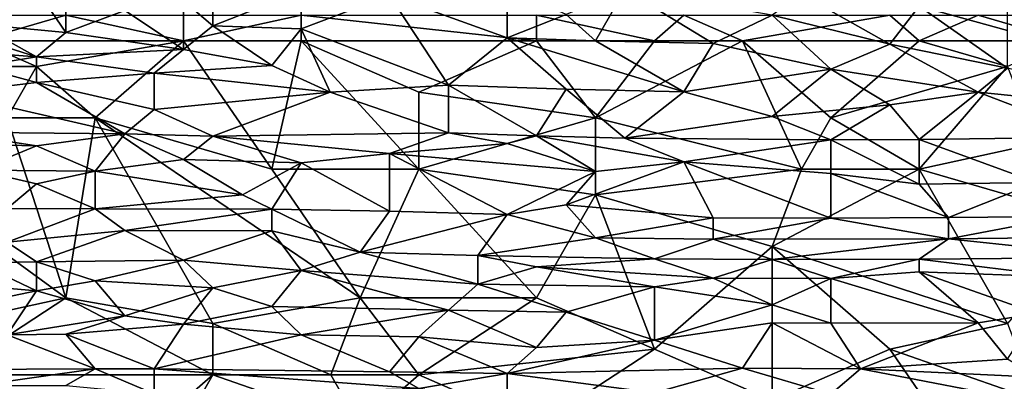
# Model space of a CAD drawing. Extents: x -1.1 to 1.1, y -0.36 to 0.36.
# Tile 166 of 256: x -0.8202 to -0.6706, y 0.1949 to 0.2499. Entities that reach past the tile are written whole.
import ezdxf

# ---------------------------------------------------------------- set-up
doc = ezdxf.new("R2010")
doc.units = 0

msp = doc.modelspace()

# ---------------------------------------------------------------- linework, layer by layer
for points in [[(-0.82658, 0.2492, 0.64336), (-0.81763, 0.25454, 0.65508), (-0.8221, 0.25497, 0.65508)], [(-0.82658, 0.2492, 0.64336), (-0.81316, 0.24796, 0.64336), (-0.81763, 0.25454, 0.65508)], [(-0.81316, 0.24796, 0.64336), (-0.81316, 0.25397, 0.65508), (-0.81763, 0.25454, 0.65508)], [(-0.79528, 0.25279, 0.65508), (-0.79081, 0.24896, 0.64727), (-0.79081, 0.25452, 0.65899)], [(-0.77739, 0.25429, 0.65899), (-0.79081, 0.25452, 0.65899), (-0.79081, 0.24896, 0.64727)], [(-0.76398, 0.25365, 0.65899), (-0.7461, 0.24715, 0.64727), (-0.7461, 0.25478, 0.66289)], [(-0.7461, 0.25478, 0.66289), (-0.7461, 0.24715, 0.64727), (-0.73715, 0.25067, 0.65508)], [(-0.73715, 0.25067, 0.65508), (-0.73268, 0.24669, 0.64737), (-0.72821, 0.25451, 0.66353)], [(-0.7148, 0.24627, 0.64727), (-0.72821, 0.25451, 0.66353), (-0.73268, 0.24669, 0.64737)], [(-0.7148, 0.24627, 0.64727), (-0.70586, 0.2506, 0.65635), (-0.72821, 0.25451, 0.66353)], [(-0.81316, 0.25397, 0.65508), (-0.81316, 0.24796, 0.64336), (-0.80422, 0.25129, 0.65117)], [(-0.79081, 0.24896, 0.64727), (-0.77739, 0.2485, 0.64727), (-0.77739, 0.25429, 0.65899)], [(-0.77739, 0.25429, 0.65899), (-0.77739, 0.2485, 0.64727), (-0.76398, 0.25365, 0.65899)], [(-0.75504, 0.23997, 0.63164), (-0.76398, 0.25365, 0.65899), (-0.77739, 0.2485, 0.64727)], [(-0.76398, 0.25365, 0.65899), (-0.75504, 0.23997, 0.63164), (-0.7461, 0.24715, 0.64727)], [(-0.70586, 0.2506, 0.65635), (-0.68797, 0.24616, 0.64727), (-0.70139, 0.25376, 0.66289)], [(-0.70139, 0.25376, 0.66289), (-0.68797, 0.24616, 0.64727), (-0.6835, 0.25195, 0.65899)], [(-0.79528, 0.24536, 0.63946), (-0.79528, 0.25279, 0.65508), (-0.80422, 0.25129, 0.65117)], [(-0.79528, 0.24536, 0.63946), (-0.79081, 0.24896, 0.64727), (-0.79528, 0.25279, 0.65508)], [(-0.68797, 0.24616, 0.64727), (-0.67009, 0.24255, 0.63946), (-0.6835, 0.25195, 0.65899)], [(-0.67009, 0.24825, 0.65117), (-0.67009, 0.25206, 0.65899), (-0.6835, 0.25195, 0.65899)], [(-0.6835, 0.25195, 0.65899), (-0.67009, 0.24255, 0.63946), (-0.67009, 0.24825, 0.65117)], [(-0.83105, 0.2506, 0.26842), (-0.81316, 0.2506, 0.26828), (-0.82658, 0.24669, 0.26804)], [(-0.81316, 0.2506, 0.26828), (-0.79528, 0.24669, 0.26799), (-0.82658, 0.24669, 0.26804)], [(-0.81316, 0.24796, 0.64336), (-0.79528, 0.24536, 0.63946), (-0.80422, 0.25129, 0.65117)], [(-0.79528, 0.2506, 0.26816), (-0.79528, 0.24669, 0.26799), (-0.81316, 0.2506, 0.26828)], [(-0.77739, 0.2506, 0.2681), (-0.77739, 0.24669, 0.26801), (-0.79528, 0.24669, 0.26799)], [(-0.77739, 0.2506, 0.2681), (-0.79528, 0.24669, 0.26799), (-0.79528, 0.2506, 0.26816)], [(-0.74163, 0.24669, 0.2681), (-0.77739, 0.24669, 0.26801), (-0.77739, 0.2506, 0.2681)], [(-0.77739, 0.2506, 0.2681), (-0.74163, 0.2506, 0.26811), (-0.74163, 0.24669, 0.2681)], [(-0.73268, 0.24669, 0.64737), (-0.73715, 0.25067, 0.65508), (-0.7461, 0.24715, 0.64727)], [(-0.74163, 0.2506, 0.26811), (-0.71927, 0.2506, 0.2681), (-0.72374, 0.24669, 0.26809)], [(-0.72374, 0.24669, 0.26809), (-0.74163, 0.24669, 0.2681), (-0.74163, 0.2506, 0.26811)], [(-0.71927, 0.2506, 0.2681), (-0.71033, 0.24669, 0.26811), (-0.72374, 0.24669, 0.26809)], [(-0.71033, 0.24669, 0.26811), (-0.71927, 0.2506, 0.2681), (-0.68797, 0.2506, 0.26813)], [(-0.69692, 0.24238, 0.63946), (-0.70586, 0.2506, 0.65635), (-0.7148, 0.24627, 0.64727)], [(-0.68797, 0.2506, 0.26813), (-0.6835, 0.24669, 0.26817), (-0.71033, 0.24669, 0.26811)], [(-0.70586, 0.2506, 0.65635), (-0.69692, 0.24238, 0.63946), (-0.68797, 0.24616, 0.64727)], [(-0.67456, 0.2506, 0.26814), (-0.6835, 0.24669, 0.26817), (-0.68797, 0.2506, 0.26813)], [(-0.67456, 0.2506, 0.26814), (-0.66115, 0.24669, 0.26821), (-0.6835, 0.24669, 0.26817)], [(-0.67456, 0.2506, 0.26814), (-0.6522, 0.2506, 0.26814), (-0.66115, 0.24669, 0.26821)], [(-0.81763, 0.24424, 0.63555), (-0.81316, 0.24796, 0.64336), (-0.82658, 0.2492, 0.64336)], [(-0.81763, 0.24424, 0.63555), (-0.82658, 0.2492, 0.64336), (-0.82658, 0.24708, 0.63946)], [(-0.79528, 0.24536, 0.63946), (-0.78186, 0.24294, 0.63555), (-0.79081, 0.24896, 0.64727)], [(-0.79081, 0.24896, 0.64727), (-0.78186, 0.24294, 0.63555), (-0.77739, 0.2485, 0.64727)], [(-0.77302, 0.23888, 0.62774), (-0.77739, 0.2485, 0.64727), (-0.78186, 0.24294, 0.63555)], [(-0.77739, 0.2485, 0.64727), (-0.77302, 0.23888, 0.62774), (-0.75504, 0.23997, 0.63164)], [(-0.81763, 0.24424, 0.63555), (-0.82658, 0.24708, 0.63946), (-0.83105, 0.24528, 0.63555)], [(-0.79528, 0.24536, 0.63946), (-0.81316, 0.24796, 0.64336), (-0.81763, 0.24424, 0.63555)], [(-0.73715, 0.23936, 0.63164), (-0.7461, 0.24715, 0.64727), (-0.75504, 0.23997, 0.63164)], [(-0.7461, 0.24715, 0.64727), (-0.71927, 0.23893, 0.63164), (-0.73268, 0.24669, 0.64737)], [(-0.71927, 0.23893, 0.63164), (-0.7461, 0.24715, 0.64727), (-0.73715, 0.23936, 0.63164)], [(-0.82658, 0.24669, 0.26804), (-0.81763, 0.24279, 0.26792), (-0.84446, 0.24279, 0.26784)], [(-0.81763, 0.24279, 0.26792), (-0.82658, 0.24669, 0.26804), (-0.79528, 0.24669, 0.26799)], [(-0.80869, 0.23497, 0.26795), (-0.81763, 0.24279, 0.26792), (-0.79528, 0.24669, 0.26799)], [(-0.78186, 0.22716, 0.26817), (-0.80869, 0.23497, 0.26795), (-0.79528, 0.24669, 0.26799)], [(-0.78186, 0.22716, 0.26817), (-0.79528, 0.24669, 0.26799), (-0.77739, 0.24669, 0.26801)], [(-0.75951, 0.22716, 0.26831), (-0.78186, 0.22716, 0.26817), (-0.77739, 0.24669, 0.26801)], [(-0.74163, 0.24669, 0.2681), (-0.75951, 0.23888, 0.26816), (-0.77739, 0.24669, 0.26801)], [(-0.75951, 0.23888, 0.26816), (-0.75951, 0.22716, 0.26831), (-0.77739, 0.24669, 0.26801)], [(-0.74163, 0.24669, 0.2681), (-0.73268, 0.23497, 0.26835), (-0.75951, 0.23888, 0.26816)], [(-0.72374, 0.24669, 0.26809), (-0.73268, 0.23497, 0.26835), (-0.74163, 0.24669, 0.2681)], [(-0.71927, 0.23893, 0.63164), (-0.7148, 0.24627, 0.64727), (-0.73268, 0.24669, 0.64737)], [(-0.71033, 0.24669, 0.26811), (-0.73268, 0.23497, 0.26835), (-0.72374, 0.24669, 0.26809)], [(-0.73268, 0.23497, 0.26835), (-0.71033, 0.24669, 0.26811), (-0.70139, 0.22716, 0.26854)], [(-0.7148, 0.24627, 0.64727), (-0.71927, 0.23893, 0.63164), (-0.69692, 0.24238, 0.63946)], [(-0.6835, 0.24669, 0.26817), (-0.69692, 0.23497, 0.26843), (-0.71033, 0.24669, 0.26811)], [(-0.69692, 0.23497, 0.26843), (-0.70139, 0.22716, 0.26854), (-0.71033, 0.24669, 0.26811)], [(-0.6835, 0.24669, 0.26817), (-0.67009, 0.24279, 0.26831), (-0.69692, 0.23497, 0.26843)], [(-0.69692, 0.24238, 0.63946), (-0.67456, 0.23888, 0.63175), (-0.68797, 0.24616, 0.64727)], [(-0.68797, 0.24616, 0.64727), (-0.67456, 0.23888, 0.63175), (-0.67009, 0.24255, 0.63946)], [(-0.66115, 0.24669, 0.26821), (-0.67009, 0.24279, 0.26831), (-0.6835, 0.24669, 0.26817)], [(-0.81763, 0.24424, 0.63555), (-0.83105, 0.24528, 0.63555), (-0.82658, 0.24279, 0.63173)], [(-0.82658, 0.24279, 0.63173), (-0.81763, 0.24033, 0.62774), (-0.81763, 0.24424, 0.63555)], [(-0.79975, 0.24178, 0.63164), (-0.79528, 0.24536, 0.63946), (-0.81763, 0.24424, 0.63555)], [(-0.79975, 0.24178, 0.63164), (-0.81763, 0.24424, 0.63555), (-0.81763, 0.24033, 0.62774)], [(-0.78186, 0.24294, 0.63555), (-0.79528, 0.24536, 0.63946), (-0.79975, 0.24178, 0.63164)], [(-0.81763, 0.24279, 0.26792), (-0.8221, 0.23497, 0.26785), (-0.84446, 0.24279, 0.26784)], [(-0.82658, 0.24279, 0.63173), (-0.83105, 0.23873, 0.62383), (-0.81763, 0.24033, 0.62774)], [(-0.8221, 0.23497, 0.26785), (-0.81763, 0.24279, 0.26792), (-0.80869, 0.23497, 0.26795)], [(-0.77302, 0.23888, 0.62774), (-0.78186, 0.24294, 0.63555), (-0.79975, 0.24178, 0.63164)], [(-0.71927, 0.23893, 0.63164), (-0.70586, 0.23519, 0.62383), (-0.69692, 0.24238, 0.63946)], [(-0.68797, 0.23697, 0.62774), (-0.69692, 0.24238, 0.63946), (-0.70586, 0.23519, 0.62383)], [(-0.69692, 0.23497, 0.26843), (-0.67009, 0.24279, 0.26831), (-0.6835, 0.22716, 0.26857)], [(-0.69692, 0.24238, 0.63946), (-0.68797, 0.23697, 0.62774), (-0.67456, 0.23888, 0.63175)], [(-0.66562, 0.23107, 0.26856), (-0.6835, 0.22716, 0.26857), (-0.67009, 0.24279, 0.26831)], [(-0.67009, 0.24255, 0.63946), (-0.67456, 0.23888, 0.63175), (-0.64326, 0.23567, 0.62383)], [(-0.79975, 0.23625, 0.61992), (-0.79975, 0.24178, 0.63164), (-0.81763, 0.24033, 0.62774)], [(-0.77302, 0.23888, 0.62774), (-0.79975, 0.24178, 0.63164), (-0.79975, 0.23625, 0.61992)], [(-0.83105, 0.23873, 0.62383), (-0.80422, 0.23254, 0.61211), (-0.81763, 0.24033, 0.62774)], [(-0.81763, 0.24033, 0.62774), (-0.80422, 0.23254, 0.61211), (-0.79975, 0.23625, 0.61992)], [(-0.77302, 0.23888, 0.62774), (-0.75504, 0.23271, 0.61602), (-0.75504, 0.23997, 0.63164)], [(-0.75504, 0.23997, 0.63164), (-0.74163, 0.23223, 0.61602), (-0.73715, 0.23936, 0.63164)], [(-0.75504, 0.23271, 0.61602), (-0.74163, 0.23223, 0.61602), (-0.75504, 0.23997, 0.63164)], [(-0.83105, 0.23873, 0.62383), (-0.83105, 0.2328, 0.61211), (-0.80422, 0.23254, 0.61211)], [(-0.79975, 0.23625, 0.61992), (-0.79081, 0.2322, 0.61211), (-0.77302, 0.23888, 0.62774)], [(-0.75504, 0.23271, 0.61602), (-0.77302, 0.23888, 0.62774), (-0.79081, 0.2322, 0.61211)], [(-0.75951, 0.22716, 0.26831), (-0.75951, 0.23888, 0.26816), (-0.73268, 0.23497, 0.26835)], [(-0.72821, 0.23187, 0.61602), (-0.73715, 0.23936, 0.63164), (-0.74163, 0.23223, 0.61602)], [(-0.73715, 0.23936, 0.63164), (-0.72821, 0.23187, 0.61602), (-0.71927, 0.23893, 0.63164)], [(-0.71927, 0.23893, 0.63164), (-0.72821, 0.23187, 0.61602), (-0.70586, 0.23519, 0.62383)], [(-0.68797, 0.23697, 0.62774), (-0.6835, 0.2317, 0.61602), (-0.67456, 0.23888, 0.63175)], [(-0.67456, 0.23888, 0.63175), (-0.6835, 0.2317, 0.61602), (-0.65668, 0.23204, 0.61602)], [(-0.64326, 0.23567, 0.62383), (-0.67456, 0.23888, 0.63175), (-0.65668, 0.23204, 0.61602)], [(-0.70586, 0.23519, 0.62383), (-0.69692, 0.23163, 0.61602), (-0.68797, 0.23697, 0.62774)], [(-0.6835, 0.2317, 0.61602), (-0.68797, 0.23697, 0.62774), (-0.69692, 0.23163, 0.61602)], [(-0.83999, 0.22716, 0.26768), (-0.8221, 0.23497, 0.26785), (-0.81316, 0.20763, 0.26793)], [(-0.81316, 0.20763, 0.26793), (-0.8221, 0.23497, 0.26785), (-0.80869, 0.23497, 0.26795)], [(-0.79081, 0.20372, 0.26819), (-0.81316, 0.20763, 0.26793), (-0.80869, 0.23497, 0.26795)], [(-0.80869, 0.23497, 0.26795), (-0.78186, 0.22716, 0.26817), (-0.76845, 0.20763, 0.26842)], [(-0.79081, 0.20372, 0.26819), (-0.80869, 0.23497, 0.26795), (-0.76845, 0.20763, 0.26842)], [(-0.79975, 0.23625, 0.61992), (-0.80422, 0.23254, 0.61211), (-0.79081, 0.2322, 0.61211)], [(-0.75951, 0.22716, 0.26831), (-0.73268, 0.23497, 0.26835), (-0.73268, 0.22326, 0.2685)], [(-0.70139, 0.22716, 0.26854), (-0.73268, 0.22326, 0.2685), (-0.73268, 0.23497, 0.26835)], [(-0.70586, 0.23519, 0.62383), (-0.72821, 0.23187, 0.61602), (-0.69692, 0.23163, 0.61602)], [(-0.6835, 0.22716, 0.26857), (-0.70139, 0.22716, 0.26854), (-0.69692, 0.23497, 0.26843)], [(-0.83105, 0.2328, 0.61211), (-0.83552, 0.23113, 0.60821), (-0.81763, 0.23072, 0.60821)], [(-0.81763, 0.23072, 0.60821), (-0.80422, 0.23254, 0.61211), (-0.83105, 0.2328, 0.61211)], [(-0.81763, 0.23072, 0.60821), (-0.80869, 0.22687, 0.60039), (-0.80422, 0.23254, 0.61211)], [(-0.79528, 0.22862, 0.6043), (-0.80422, 0.23254, 0.61211), (-0.80869, 0.22687, 0.60039)], [(-0.80422, 0.23254, 0.61211), (-0.79528, 0.22862, 0.6043), (-0.79081, 0.2322, 0.61211)], [(-0.79081, 0.2322, 0.61211), (-0.79528, 0.22862, 0.6043), (-0.77739, 0.22814, 0.6043)], [(-0.79081, 0.2322, 0.61211), (-0.76398, 0.22955, 0.60821), (-0.75504, 0.23271, 0.61602)], [(-0.79081, 0.2322, 0.61211), (-0.77739, 0.22814, 0.6043), (-0.76398, 0.22955, 0.60821)], [(-0.75504, 0.23271, 0.61602), (-0.76398, 0.22955, 0.60821), (-0.7461, 0.23107, 0.61314)], [(-0.75504, 0.23271, 0.61602), (-0.7461, 0.23107, 0.61314), (-0.74163, 0.23223, 0.61602)], [(-0.7461, 0.23107, 0.61314), (-0.73268, 0.22682, 0.6043), (-0.74163, 0.23223, 0.61602)], [(-0.72821, 0.23187, 0.61602), (-0.74163, 0.23223, 0.61602), (-0.71927, 0.2283, 0.60821)], [(-0.74163, 0.23223, 0.61602), (-0.73268, 0.22682, 0.6043), (-0.71927, 0.2283, 0.60821)], [(-0.6835, 0.2317, 0.61602), (-0.66562, 0.22513, 0.60039), (-0.65668, 0.23204, 0.61602)], [(-0.83552, 0.23113, 0.60821), (-0.82658, 0.22703, 0.60039), (-0.81763, 0.23072, 0.60821)], [(-0.81763, 0.23072, 0.60821), (-0.82658, 0.22703, 0.60039), (-0.80869, 0.22687, 0.60039)], [(-0.73268, 0.22682, 0.6043), (-0.7461, 0.23107, 0.61314), (-0.76398, 0.22955, 0.60821)], [(-0.69692, 0.23163, 0.61602), (-0.72821, 0.23187, 0.61602), (-0.71927, 0.2283, 0.60821)], [(-0.69692, 0.2265, 0.6043), (-0.69692, 0.23163, 0.61602), (-0.71927, 0.2283, 0.60821)], [(-0.6835, 0.22491, 0.60039), (-0.6835, 0.2317, 0.61602), (-0.69692, 0.23163, 0.61602)], [(-0.69692, 0.2265, 0.6043), (-0.6835, 0.22491, 0.60039), (-0.69692, 0.23163, 0.61602)], [(-0.66562, 0.22513, 0.60039), (-0.6835, 0.2317, 0.61602), (-0.6835, 0.22491, 0.60039)], [(-0.6835, 0.22716, 0.26857), (-0.66562, 0.23107, 0.26856), (-0.65668, 0.21935, 0.26868)], [(-0.77739, 0.22814, 0.6043), (-0.76398, 0.22081, 0.58867), (-0.76398, 0.22955, 0.60821)], [(-0.76398, 0.22955, 0.60821), (-0.7461, 0.22029, 0.58867), (-0.73268, 0.22682, 0.6043)], [(-0.76398, 0.22081, 0.58867), (-0.7461, 0.22029, 0.58867), (-0.76398, 0.22955, 0.60821)], [(-0.80869, 0.22687, 0.60039), (-0.78634, 0.22326, 0.59331), (-0.79528, 0.22862, 0.6043)], [(-0.79528, 0.22862, 0.6043), (-0.78634, 0.22326, 0.59331), (-0.77739, 0.22814, 0.6043)], [(-0.78634, 0.22326, 0.59331), (-0.78186, 0.22111, 0.58867), (-0.77739, 0.22814, 0.6043)], [(-0.76398, 0.22081, 0.58867), (-0.77739, 0.22814, 0.6043), (-0.78186, 0.22111, 0.58867)], [(-0.7148, 0.21975, 0.58867), (-0.71927, 0.2283, 0.60821), (-0.73715, 0.22176, 0.59258)], [(-0.73268, 0.22682, 0.6043), (-0.73715, 0.22176, 0.59258), (-0.71927, 0.2283, 0.60821)], [(-0.69692, 0.21973, 0.58867), (-0.69692, 0.2265, 0.6043), (-0.71927, 0.2283, 0.60821)], [(-0.71927, 0.2283, 0.60821), (-0.7148, 0.21975, 0.58867), (-0.69692, 0.21973, 0.58867)], [(-0.83105, 0.20372, 0.26768), (-0.83999, 0.22716, 0.26768), (-0.81316, 0.20763, 0.26793)], [(-0.82658, 0.22703, 0.60039), (-0.81763, 0.22494, 0.59649), (-0.80869, 0.22687, 0.60039)], [(-0.82658, 0.22703, 0.60039), (-0.8221, 0.22118, 0.58867), (-0.81763, 0.22494, 0.59649)], [(-0.81763, 0.22494, 0.59649), (-0.80869, 0.22116, 0.58867), (-0.80869, 0.22687, 0.60039)], [(-0.80869, 0.22687, 0.60039), (-0.80869, 0.22116, 0.58867), (-0.78634, 0.22326, 0.59331)], [(-0.75951, 0.22716, 0.26831), (-0.76845, 0.20763, 0.26842), (-0.78186, 0.22716, 0.26817)], [(-0.74163, 0.20763, 0.26858), (-0.76845, 0.20763, 0.26842), (-0.75951, 0.22716, 0.26831)], [(-0.73268, 0.22326, 0.2685), (-0.74163, 0.20763, 0.26858), (-0.75951, 0.22716, 0.26831)], [(-0.7461, 0.22029, 0.58867), (-0.73715, 0.22176, 0.59258), (-0.73268, 0.22682, 0.6043)], [(-0.73268, 0.22326, 0.2685), (-0.70139, 0.22716, 0.26854), (-0.70586, 0.21544, 0.26863)], [(-0.70586, 0.21544, 0.26863), (-0.70139, 0.22716, 0.26854), (-0.6835, 0.22716, 0.26857)], [(-0.6835, 0.22716, 0.26857), (-0.67009, 0.20372, 0.26873), (-0.70586, 0.21544, 0.26863)], [(-0.69692, 0.2265, 0.6043), (-0.67903, 0.21983, 0.58867), (-0.6835, 0.22491, 0.60039)], [(-0.69692, 0.2265, 0.6043), (-0.69692, 0.21973, 0.58867), (-0.67903, 0.21983, 0.58867)], [(-0.65668, 0.21935, 0.26868), (-0.67009, 0.20372, 0.26873), (-0.6835, 0.22716, 0.26857)], [(-0.81763, 0.22494, 0.59649), (-0.8221, 0.22118, 0.58867), (-0.80869, 0.22116, 0.58867)], [(-0.6835, 0.22491, 0.60039), (-0.67903, 0.21983, 0.58867), (-0.66562, 0.22513, 0.60039)], [(-0.67903, 0.21983, 0.58867), (-0.66115, 0.22, 0.58867), (-0.66562, 0.22513, 0.60039)], [(-0.80869, 0.22116, 0.58867), (-0.78186, 0.22111, 0.58867), (-0.78634, 0.22326, 0.59331)], [(-0.74163, 0.20763, 0.26858), (-0.73268, 0.22326, 0.2685), (-0.72374, 0.19982, 0.26861)], [(-0.72374, 0.19982, 0.26861), (-0.73268, 0.22326, 0.2685), (-0.70586, 0.21544, 0.26863)], [(-0.7461, 0.22029, 0.58867), (-0.73268, 0.21673, 0.58086), (-0.73715, 0.22176, 0.59258)], [(-0.73715, 0.22176, 0.59258), (-0.73268, 0.21673, 0.58086), (-0.7148, 0.21975, 0.58867)], [(-0.8221, 0.22118, 0.58867), (-0.8221, 0.21609, 0.57696), (-0.80869, 0.22116, 0.58867)], [(-0.80422, 0.21784, 0.58086), (-0.80869, 0.22116, 0.58867), (-0.8221, 0.21609, 0.57696)], [(-0.80869, 0.22116, 0.58867), (-0.80422, 0.21784, 0.58086), (-0.78186, 0.22111, 0.58867)], [(-0.80422, 0.21784, 0.58086), (-0.78186, 0.21782, 0.58086), (-0.78186, 0.22111, 0.58867)], [(-0.78186, 0.22111, 0.58867), (-0.76845, 0.21454, 0.57305), (-0.76398, 0.22081, 0.58867)], [(-0.78186, 0.21782, 0.58086), (-0.76845, 0.21454, 0.57305), (-0.78186, 0.22111, 0.58867)], [(-0.76398, 0.22081, 0.58867), (-0.76845, 0.21454, 0.57305), (-0.7461, 0.22029, 0.58867)], [(-0.75057, 0.21404, 0.57305), (-0.7461, 0.22029, 0.58867), (-0.76845, 0.21454, 0.57305)], [(-0.7461, 0.22029, 0.58867), (-0.75057, 0.21404, 0.57305), (-0.73268, 0.21673, 0.58086)], [(-0.64773, 0.21692, 0.58086), (-0.66115, 0.22, 0.58867), (-0.67903, 0.21658, 0.58086)], [(-0.67903, 0.21983, 0.58867), (-0.67903, 0.21658, 0.58086), (-0.66115, 0.22, 0.58867)], [(-0.73268, 0.21673, 0.58086), (-0.7148, 0.21652, 0.58086), (-0.7148, 0.21975, 0.58867)], [(-0.7148, 0.21975, 0.58867), (-0.7148, 0.21652, 0.58086), (-0.69692, 0.21973, 0.58867)], [(-0.69692, 0.21973, 0.58867), (-0.7148, 0.21652, 0.58086), (-0.67903, 0.21658, 0.58086)], [(-0.69692, 0.21973, 0.58867), (-0.67903, 0.21658, 0.58086), (-0.67903, 0.21983, 0.58867)], [(-0.80422, 0.21784, 0.58086), (-0.8221, 0.21609, 0.57696), (-0.81763, 0.21306, 0.56914)], [(-0.81763, 0.21306, 0.56914), (-0.79528, 0.21333, 0.56914), (-0.80422, 0.21784, 0.58086)], [(-0.80422, 0.21784, 0.58086), (-0.79528, 0.21333, 0.56914), (-0.78186, 0.21782, 0.58086)], [(-0.77739, 0.21176, 0.56524), (-0.78186, 0.21782, 0.58086), (-0.79528, 0.21333, 0.56914)], [(-0.78186, 0.21782, 0.58086), (-0.77739, 0.21176, 0.56524), (-0.76845, 0.21454, 0.57305)], [(-0.81763, 0.21306, 0.56914), (-0.8221, 0.21609, 0.57696), (-0.82658, 0.21291, 0.56914)], [(-0.72374, 0.21352, 0.57305), (-0.73268, 0.21673, 0.58086), (-0.75057, 0.21404, 0.57305)], [(-0.73268, 0.21673, 0.58086), (-0.72374, 0.21352, 0.57305), (-0.7148, 0.21652, 0.58086)], [(-0.70586, 0.21344, 0.57305), (-0.7148, 0.21652, 0.58086), (-0.72374, 0.21352, 0.57305)], [(-0.72374, 0.19982, 0.26861), (-0.70586, 0.21544, 0.26863), (-0.70586, 0.19201, 0.26854)], [(-0.67903, 0.21658, 0.58086), (-0.7148, 0.21652, 0.58086), (-0.70586, 0.21344, 0.57305)], [(-0.6835, 0.21348, 0.57305), (-0.67903, 0.21658, 0.58086), (-0.70586, 0.21344, 0.57305)], [(-0.70586, 0.19201, 0.26854), (-0.70586, 0.21544, 0.26863), (-0.68797, 0.19982, 0.26869)], [(-0.68797, 0.19982, 0.26869), (-0.70586, 0.21544, 0.26863), (-0.67009, 0.20372, 0.26873)], [(-0.67903, 0.21658, 0.58086), (-0.6835, 0.21348, 0.57305), (-0.6522, 0.21374, 0.57305)], [(-0.6522, 0.21374, 0.57305), (-0.64773, 0.21692, 0.58086), (-0.67903, 0.21658, 0.58086)], [(-0.76845, 0.21454, 0.57305), (-0.77739, 0.21176, 0.56524), (-0.75057, 0.20969, 0.56133)], [(-0.75057, 0.20969, 0.56133), (-0.75057, 0.21404, 0.57305), (-0.76845, 0.21454, 0.57305)], [(-0.75057, 0.21404, 0.57305), (-0.74163, 0.21233, 0.56914), (-0.72374, 0.21352, 0.57305)], [(-0.75057, 0.21404, 0.57305), (-0.75057, 0.20969, 0.56133), (-0.74163, 0.21233, 0.56914)], [(-0.83105, 0.20983, 0.56133), (-0.81763, 0.20869, 0.55742), (-0.82658, 0.21291, 0.56914)], [(-0.82658, 0.21291, 0.56914), (-0.81763, 0.20869, 0.55742), (-0.81763, 0.21306, 0.56914)], [(-0.81763, 0.21306, 0.56914), (-0.80869, 0.21021, 0.56133), (-0.79528, 0.21333, 0.56914)], [(-0.80869, 0.21021, 0.56133), (-0.81763, 0.21306, 0.56914), (-0.81763, 0.20869, 0.55742)], [(-0.80869, 0.21021, 0.56133), (-0.79081, 0.20914, 0.55742), (-0.79528, 0.21333, 0.56914)], [(-0.79528, 0.21333, 0.56914), (-0.79081, 0.20914, 0.55742), (-0.77739, 0.21176, 0.56524)], [(-0.7148, 0.2106, 0.56524), (-0.72374, 0.21352, 0.57305), (-0.74163, 0.21233, 0.56914)], [(-0.72374, 0.21352, 0.57305), (-0.7148, 0.2106, 0.56524), (-0.70586, 0.21344, 0.57305)], [(-0.69692, 0.21057, 0.56524), (-0.70586, 0.21344, 0.57305), (-0.7148, 0.2106, 0.56524)], [(-0.70586, 0.21344, 0.57305), (-0.69692, 0.21057, 0.56524), (-0.6835, 0.21348, 0.57305)], [(-0.6835, 0.21154, 0.56777), (-0.6835, 0.21348, 0.57305), (-0.69692, 0.21057, 0.56524)], [(-0.6835, 0.21348, 0.57305), (-0.66115, 0.21073, 0.56524), (-0.6522, 0.21374, 0.57305)], [(-0.66115, 0.21073, 0.56524), (-0.6835, 0.21348, 0.57305), (-0.6835, 0.21154, 0.56777)], [(-0.78186, 0.2063, 0.54961), (-0.77739, 0.21176, 0.56524), (-0.79081, 0.20914, 0.55742)], [(-0.77739, 0.21176, 0.56524), (-0.78186, 0.2063, 0.54961), (-0.75504, 0.20573, 0.54961)], [(-0.77739, 0.21176, 0.56524), (-0.75504, 0.20573, 0.54961), (-0.75057, 0.20969, 0.56133)], [(-0.74163, 0.21233, 0.56914), (-0.75057, 0.20969, 0.56133), (-0.72374, 0.2093, 0.56133)], [(-0.74163, 0.21233, 0.56914), (-0.72374, 0.2093, 0.56133), (-0.7148, 0.2106, 0.56524)], [(-0.69692, 0.21057, 0.56524), (-0.67456, 0.20379, 0.54571), (-0.6835, 0.21154, 0.56777)], [(-0.6835, 0.21154, 0.56777), (-0.66562, 0.20524, 0.54961), (-0.66115, 0.21073, 0.56524)], [(-0.66562, 0.20524, 0.54961), (-0.6835, 0.21154, 0.56777), (-0.67456, 0.20379, 0.54571)], [(-0.81763, 0.20869, 0.55742), (-0.83105, 0.20983, 0.56133), (-0.83105, 0.20588, 0.54961)], [(-0.81763, 0.20869, 0.55742), (-0.80422, 0.20487, 0.54571), (-0.80869, 0.21021, 0.56133)], [(-0.80869, 0.21021, 0.56133), (-0.80422, 0.20487, 0.54571), (-0.79081, 0.20914, 0.55742)], [(-0.75057, 0.20969, 0.56133), (-0.75504, 0.20573, 0.54961), (-0.73715, 0.20544, 0.54961)], [(-0.75057, 0.20969, 0.56133), (-0.73715, 0.20544, 0.54961), (-0.72374, 0.2093, 0.56133)], [(-0.72374, 0.2093, 0.56133), (-0.70586, 0.20653, 0.55352), (-0.7148, 0.2106, 0.56524)], [(-0.7148, 0.2106, 0.56524), (-0.70586, 0.20653, 0.55352), (-0.69692, 0.21057, 0.56524)], [(-0.70586, 0.20653, 0.55352), (-0.69692, 0.20375, 0.54571), (-0.69692, 0.21057, 0.56524)], [(-0.67456, 0.20379, 0.54571), (-0.69692, 0.21057, 0.56524), (-0.69692, 0.20375, 0.54571)], [(-0.8221, 0.20201, 0.53789), (-0.81763, 0.20869, 0.55742), (-0.83105, 0.20588, 0.54961)], [(-0.81763, 0.20869, 0.55742), (-0.8221, 0.20201, 0.53789), (-0.80422, 0.20487, 0.54571)], [(-0.79528, 0.2036, 0.5418), (-0.79081, 0.20914, 0.55742), (-0.80422, 0.20487, 0.54571)], [(-0.79081, 0.20914, 0.55742), (-0.79528, 0.2036, 0.5418), (-0.78186, 0.2063, 0.54961)], [(-0.72374, 0.20119, 0.53789), (-0.72374, 0.2093, 0.56133), (-0.73715, 0.20544, 0.54961)], [(-0.70586, 0.20653, 0.55352), (-0.72374, 0.2093, 0.56133), (-0.72374, 0.20119, 0.53789)], [(-0.83105, 0.19591, 0.26759), (-0.83105, 0.20372, 0.26768), (-0.81316, 0.20763, 0.26793)], [(-0.83105, 0.19591, 0.26759), (-0.81316, 0.20763, 0.26793), (-0.79081, 0.19591, 0.26814)], [(-0.81316, 0.20763, 0.26793), (-0.79081, 0.20372, 0.26819), (-0.79081, 0.19591, 0.26814)], [(-0.79081, 0.20372, 0.26819), (-0.76845, 0.20763, 0.26842), (-0.77292, 0.19591, 0.2683)], [(-0.75951, 0.19591, 0.26841), (-0.77292, 0.19591, 0.2683), (-0.76845, 0.20763, 0.26842)], [(-0.76845, 0.20763, 0.26842), (-0.74163, 0.20763, 0.26858), (-0.75951, 0.19591, 0.26841)], [(-0.74163, 0.20763, 0.26858), (-0.72374, 0.19982, 0.26861), (-0.75951, 0.19591, 0.26841)], [(-0.72374, 0.20119, 0.53789), (-0.70586, 0.20381, 0.54571), (-0.70586, 0.20653, 0.55352)], [(-0.70586, 0.20653, 0.55352), (-0.70586, 0.20381, 0.54571), (-0.69692, 0.20375, 0.54571)], [(-0.79528, 0.2036, 0.5418), (-0.77739, 0.20198, 0.53789), (-0.78186, 0.2063, 0.54961)], [(-0.75504, 0.20573, 0.54961), (-0.78186, 0.2063, 0.54961), (-0.77739, 0.20198, 0.53789)], [(-0.77739, 0.20198, 0.53789), (-0.75951, 0.20168, 0.53789), (-0.75504, 0.20573, 0.54961)], [(-0.74163, 0.20008, 0.53399), (-0.75504, 0.20573, 0.54961), (-0.75951, 0.20168, 0.53789)], [(-0.75504, 0.20573, 0.54961), (-0.74163, 0.20008, 0.53399), (-0.73715, 0.20544, 0.54961)], [(-0.73715, 0.20544, 0.54961), (-0.74163, 0.20008, 0.53399), (-0.72374, 0.20119, 0.53789)], [(-0.67456, 0.20379, 0.54571), (-0.67009, 0.19829, 0.53008), (-0.66562, 0.20524, 0.54961)], [(-0.80422, 0.20487, 0.54571), (-0.8221, 0.20201, 0.53789), (-0.81316, 0.2021, 0.53789)], [(-0.79528, 0.2036, 0.5418), (-0.80422, 0.20487, 0.54571), (-0.81316, 0.2021, 0.53789)], [(-0.81316, 0.2021, 0.53789), (-0.79975, 0.1968, 0.52227), (-0.79528, 0.2036, 0.5418)], [(-0.77739, 0.20198, 0.53789), (-0.79528, 0.2036, 0.5418), (-0.79975, 0.1968, 0.52227)], [(-0.79081, 0.19591, 0.26814), (-0.79081, 0.20372, 0.26819), (-0.77292, 0.19591, 0.2683)], [(-0.72374, 0.20119, 0.53789), (-0.71033, 0.19693, 0.52617), (-0.70586, 0.20381, 0.54571)], [(-0.69244, 0.19683, 0.52617), (-0.70586, 0.20381, 0.54571), (-0.71033, 0.19693, 0.52617)], [(-0.70586, 0.20381, 0.54571), (-0.69244, 0.19683, 0.52617), (-0.69692, 0.20375, 0.54571)], [(-0.69244, 0.19683, 0.52617), (-0.67456, 0.20379, 0.54571), (-0.69692, 0.20375, 0.54571)], [(-0.69244, 0.19683, 0.52617), (-0.67009, 0.19829, 0.53008), (-0.67456, 0.20379, 0.54571)], [(-0.68797, 0.19982, 0.26869), (-0.67009, 0.20372, 0.26873), (-0.66562, 0.19201, 0.2686)], [(-0.83999, 0.19668, 0.52227), (-0.80869, 0.19681, 0.52227), (-0.8221, 0.20201, 0.53789)], [(-0.8221, 0.20201, 0.53789), (-0.80869, 0.19681, 0.52227), (-0.81316, 0.2021, 0.53789)], [(-0.79975, 0.1968, 0.52227), (-0.81316, 0.2021, 0.53789), (-0.80869, 0.19681, 0.52227)], [(-0.79975, 0.1968, 0.52227), (-0.76398, 0.19638, 0.52227), (-0.77739, 0.20198, 0.53789)], [(-0.77739, 0.20198, 0.53789), (-0.76398, 0.19638, 0.52227), (-0.75951, 0.20168, 0.53789)], [(-0.7461, 0.19613, 0.52227), (-0.75951, 0.20168, 0.53789), (-0.76398, 0.19638, 0.52227)], [(-0.75951, 0.20168, 0.53789), (-0.7461, 0.19613, 0.52227), (-0.74163, 0.20008, 0.53399)], [(-0.71033, 0.19693, 0.52617), (-0.72374, 0.20119, 0.53789), (-0.7461, 0.19613, 0.52227)], [(-0.74163, 0.20008, 0.53399), (-0.7461, 0.19613, 0.52227), (-0.72374, 0.20119, 0.53789)], [(-0.75951, 0.19591, 0.26841), (-0.72374, 0.19982, 0.26861), (-0.74163, 0.1881, 0.26833)], [(-0.72374, 0.19982, 0.26861), (-0.70586, 0.19201, 0.26854), (-0.74163, 0.1881, 0.26833)], [(-0.70586, 0.19201, 0.26854), (-0.68797, 0.19982, 0.26869), (-0.67456, 0.18029, 0.26825)], [(-0.67456, 0.18029, 0.26825), (-0.68797, 0.19982, 0.26869), (-0.66562, 0.19201, 0.2686)], [(-0.69244, 0.19683, 0.52617), (-0.66562, 0.19554, 0.52227), (-0.67009, 0.19829, 0.53008)], [(-0.80869, 0.19681, 0.52227), (-0.83999, 0.19668, 0.52227), (-0.82658, 0.19426, 0.51446)], [(-0.82658, 0.19426, 0.51446), (-0.81316, 0.1943, 0.51446), (-0.80869, 0.19681, 0.52227)], [(-0.81316, 0.1943, 0.51446), (-0.79975, 0.19304, 0.51055), (-0.80869, 0.19681, 0.52227)], [(-0.80869, 0.19681, 0.52227), (-0.79975, 0.19304, 0.51055), (-0.79975, 0.1968, 0.52227)], [(-0.79975, 0.1968, 0.52227), (-0.75951, 0.19381, 0.51446), (-0.76398, 0.19638, 0.52227)], [(-0.75951, 0.19381, 0.51446), (-0.79975, 0.1968, 0.52227), (-0.79975, 0.19304, 0.51055)], [(-0.76398, 0.19638, 0.52227), (-0.75951, 0.19381, 0.51446), (-0.7461, 0.19613, 0.52227)], [(-0.75951, 0.19381, 0.51446), (-0.7461, 0.19238, 0.51055), (-0.7461, 0.19613, 0.52227)], [(-0.7461, 0.19613, 0.52227), (-0.72374, 0.19319, 0.51446), (-0.71033, 0.19693, 0.52617)], [(-0.7461, 0.19613, 0.52227), (-0.7461, 0.19238, 0.51055), (-0.72374, 0.19319, 0.51446)], [(-0.69692, 0.19294, 0.51446), (-0.71033, 0.19693, 0.52617), (-0.72374, 0.19319, 0.51446)], [(-0.71033, 0.19693, 0.52617), (-0.69692, 0.19294, 0.51446), (-0.69244, 0.19683, 0.52617)], [(-0.66562, 0.19163, 0.51055), (-0.69244, 0.19683, 0.52617), (-0.69692, 0.19294, 0.51446)], [(-0.69244, 0.19683, 0.52617), (-0.66562, 0.19163, 0.51055), (-0.66562, 0.19554, 0.52227)], [(-0.79081, 0.19591, 0.26814), (-0.80869, 0.18029, 0.26755), (-0.83105, 0.19591, 0.26759)], [(-0.80869, 0.18029, 0.26755), (-0.82658, 0.17638, 0.26722), (-0.83105, 0.19591, 0.26759)], [(-0.80869, 0.18029, 0.26755), (-0.79081, 0.19591, 0.26814), (-0.79528, 0.1881, 0.26793)], [(-0.76845, 0.1881, 0.26818), (-0.79528, 0.1881, 0.26793), (-0.79081, 0.19591, 0.26814)], [(-0.79081, 0.19591, 0.26814), (-0.77292, 0.19591, 0.2683), (-0.76845, 0.1881, 0.26818)], [(-0.76845, 0.1881, 0.26818), (-0.77292, 0.19591, 0.2683), (-0.75951, 0.19591, 0.26841)], [(-0.75951, 0.19591, 0.26841), (-0.74163, 0.1881, 0.26833), (-0.76845, 0.1881, 0.26818)]]:
    msp.add_3dface(points)

doc.saveas('drawing.dxf')
